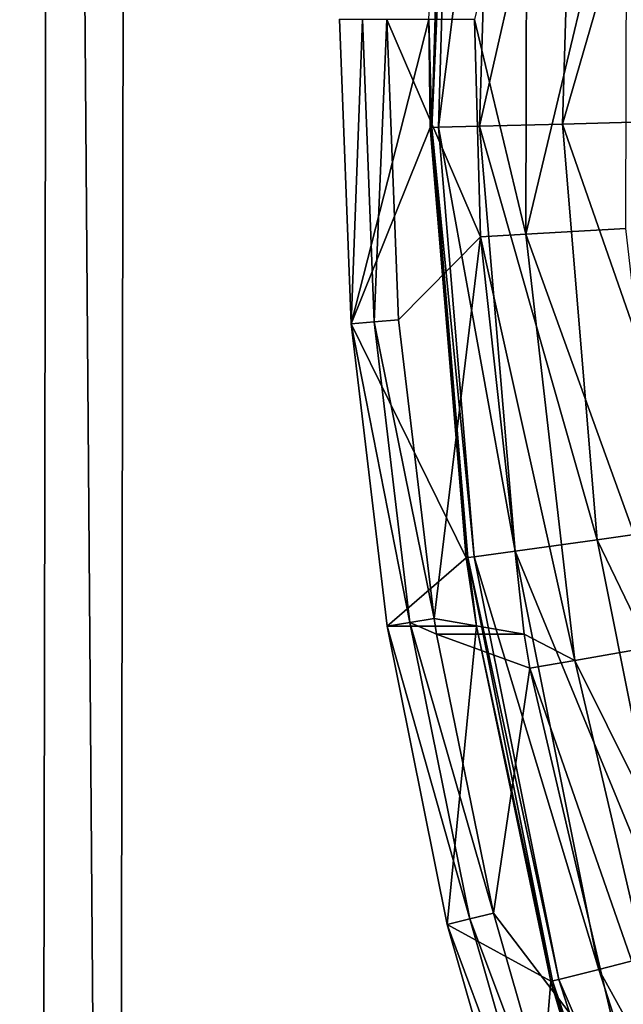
# Model space of a CAD drawing. Header units: millimetres. Extents: x 1 to 191, y -95 to 95.
# Tile 39 of 173: x 23 to 34, y -18 to 0. Entities that reach past the tile are written whole.
import ezdxf

# ---------------------------------------------------------------- set-up
doc = ezdxf.new("R2010")
doc.units = ezdxf.units.MM
doc.header["$LTSCALE"] = 25.4
doc.layers.get('0').update_dxf_attribs({"true_color": 0xff5454})

# ---------------------------------------------------------------- blocks, each defined once
blk = doc.blocks.new('DOWNLIGHT-ES111-9571-9575.STL')
at = {"color": 18, "true_color": 0x080808}
mesh = blk.add_polyface(dxfattribs=at)
corners = [(1.281, 95.294, 8.475), (25.24, 71.253, 8.475), (24.994, -70.747, 8.475), (191.281, 94.966, 8.475), (167.239, 71.008, 8.475), (190.953, -95.034, 8.475), (0.953, -94.705, 8.475), (166.994, -70.992, 8.475)]
mesh.append_faces([[corners[k] for k in face] for face in [(1, 3, 4), (6, 2, 5)]], dxfattribs={"vtx0": -1, "vtx1": -1, "color": 18})
mesh.append_faces([[corners[k] for k in face] for face in [(0, 1, 2), (1, 0, 3), (4, 3, 5), (2, 6, 0), (5, 2, 7), (5, 7, 4)]], dxfattribs={"vtx0": -1, "vtx2": -1, "color": 18})
mesh = blk.add_polyface(dxfattribs=at)
corners = [(0.953, -94.705, 11.715), (2.315, -93.348, 11.715), (1.281, 95.294, 11.715), (190.953, -95.034, 11.715), (189.595, -93.671, 11.715), (189.919, 93.609, 11.715), (2.639, 93.932, 11.715), (191.281, 94.966, 11.715)]
mesh.append_faces([[corners[k] for k in face] for face in [(0, 1, 2), (1, 3, 4), (4, 3, 5), (2, 6, 7), (6, 2, 1), (7, 5, 3)]], dxfattribs={"vtx0": -1, "vtx1": -1, "color": 18})
mesh.append_faces([[corners[k] for k in face] for face in [(1, 0, 3), (7, 6, 5)]], dxfattribs={"vtx0": -1, "vtx2": -1, "color": 18})
mesh = blk.add_polyface(dxfattribs=at)
corners = [(2.315, -93.348, 9.475), (19.325, -76.397, 9.475), (2.639, 93.932, 9.475), (189.595, -93.671, 9.475), (172.644, -76.662, 9.475), (172.909, 76.658, 9.475), (19.589, 76.923, 9.475), (189.919, 93.609, 9.475)]
mesh.append_faces([[corners[k] for k in face] for face in [(0, 1, 2), (1, 3, 4), (4, 3, 5), (2, 6, 7), (6, 2, 1), (7, 5, 3)]], dxfattribs={"vtx0": -1, "vtx1": -1, "color": 18})
mesh.append_faces([[corners[k] for k in face] for face in [(1, 0, 3), (7, 6, 5)]], dxfattribs={"vtx0": -1, "vtx2": -1, "color": 18})
mesh = blk.add_polyface(dxfattribs=at)
corners = [(19.325, -76.397, 23.975), (20.687, -75.039, 23.975), (19.589, 76.923, 23.975), (172.644, -76.662, 23.975), (171.287, -75.3, 23.975), (171.547, 75.3, 23.975), (20.947, 75.56, 23.975), (172.909, 76.658, 23.975)]
mesh.append_faces([[corners[k] for k in face] for face in [(0, 1, 2), (1, 3, 4), (4, 3, 5), (2, 6, 7), (6, 2, 1), (7, 5, 3)]], dxfattribs={"vtx0": -1, "vtx1": -1, "color": 18})
mesh.append_faces([[corners[k] for k in face] for face in [(1, 0, 3), (7, 6, 5)]], dxfattribs={"vtx0": -1, "vtx2": -1, "color": 18})
mesh = blk.add_polyface(dxfattribs=at)
corners = [(171.486, -75.5, 95.255), (20.747, 75.761, 95.255), (20.487, -75.239, 95.255), (171.747, 75.5, 95.255)]
mesh.append_faces([[corners[k] for k in face] for face in [(0, 1, 2), (1, 0, 3)]], dxfattribs={"vtx0": -1, "color": 18})
mesh = blk.add_polyface(dxfattribs=at)
corners = [(20.747, 75.761, 10.255), (21.646, 74.859, 10.255), (21.388, -74.341, 10.255), (171.747, 75.5, 10.255), (170.846, 74.601, 10.255), (171.486, -75.5, 10.255), (20.487, -75.239, 10.255), (170.588, -74.598, 10.255)]
mesh.append_faces([[corners[k] for k in face] for face in [(1, 3, 4), (6, 2, 5)]], dxfattribs={"vtx0": -1, "vtx1": -1, "color": 18})
mesh.append_faces([[corners[k] for k in face] for face in [(0, 1, 2), (1, 0, 3), (4, 3, 5), (2, 6, 0), (5, 2, 7), (5, 7, 4)]], dxfattribs={"vtx0": -1, "vtx2": -1, "color": 18})
mesh = blk.add_polyface(dxfattribs=at)
corners = [(20.687, -75.039, 9.475), (23.632, -72.104, 9.475), (20.947, 75.56, 9.475), (171.287, -75.3, 9.475), (168.352, -72.354, 9.475), (168.602, 72.365, 9.475), (23.882, 72.615, 9.475), (171.547, 75.3, 9.475)]
mesh.append_faces([[corners[k] for k in face] for face in [(0, 1, 2), (1, 3, 4), (4, 3, 5), (2, 6, 7), (6, 2, 1), (7, 5, 3)]], dxfattribs={"vtx0": -1, "vtx1": -1, "color": 18})
mesh.append_faces([[corners[k] for k in face] for face in [(1, 0, 3), (7, 6, 5)]], dxfattribs={"vtx0": -1, "vtx2": -1, "color": 18})
mesh = blk.add_polyface(dxfattribs=at)
corners = [(21.646, 74.859, 94.355), (170.588, -74.598, 94.355), (21.388, -74.341, 94.355), (170.846, 74.601, 94.355)]
mesh.append_faces([[corners[k] for k in face] for face in [(0, 1, 2), (1, 0, 3)]], dxfattribs={"vtx0": -1, "color": 18})
mesh = blk.add_polyface(dxfattribs=at)
corners = [(23.632, -72.104, 11.715), (24.994, -70.747, 11.715), (23.882, 72.615, 11.715), (168.352, -72.354, 11.715), (166.994, -70.992, 11.715), (167.239, 71.008, 11.715), (25.24, 71.253, 11.715), (168.602, 72.365, 11.715)]
mesh.append_faces([[corners[k] for k in face] for face in [(0, 1, 2), (1, 3, 4), (4, 3, 5), (2, 6, 7), (6, 2, 1), (7, 5, 3)]], dxfattribs={"vtx0": -1, "vtx1": -1, "color": 18})
mesh.append_faces([[corners[k] for k in face] for face in [(1, 0, 3), (7, 6, 5)]], dxfattribs={"vtx0": -1, "vtx2": -1, "color": 18})
mesh = blk.add_polyface(dxfattribs=at)
corners = [(23.882, 72.615, 11.715), (23.632, -72.104, 9.475), (23.632, -72.104, 11.715), (23.882, 72.615, 9.475)]
mesh.append_faces([[corners[k] for k in face] for face in [(0, 1, 2), (1, 0, 3)]], dxfattribs={"vtx0": -1, "color": 18})
mesh = blk.add_polyface(dxfattribs=at)
corners = [(25.24, 71.253, 8.475), (24.994, -70.747, 11.715), (24.994, -70.747, 8.475), (25.24, 71.253, 11.715)]
mesh.append_faces([[corners[k] for k in face] for face in [(0, 1, 2), (1, 0, 3)]], dxfattribs={"vtx0": -1, "color": 18})
blk = doc.blocks.new('DOWNLIGHT-II-9570.STL#2')
at = {"color": 18, "true_color": 0x080808}
mesh = blk.add_polyface(dxfattribs=at)
corners = [(157.769, 46.213, 1.708), (151.151, 42.562, 1.61), (150.789, 43.971, 1.47), (158.287, 44.854, 1.853)]
mesh.append_faces([[corners[k] for k in face] for face in [(0, 1, 2), (1, 0, 3)]], dxfattribs={"vtx0": -1, "color": 18})
mesh = blk.add_polyface(dxfattribs=at)
corners = [(150.315, 45.772, 1.718), (143.598, 42.535, 1.317), (143.333, 44.378, 1.57), (150.789, 43.971, 1.47)]
mesh.append_faces([[corners[k] for k in face] for face in [(0, 1, 2), (1, 0, 3)]], dxfattribs={"vtx0": -1, "color": 18})
mesh = blk.add_polyface(dxfattribs=at)
corners = [(145.718, 42.141, 2.231), (152.561, 45.545, 2.451), (145.416, 43.874, 2.273), (153.061, 43.859, 2.413)]
mesh.append_faces([[corners[k] for k in face] for face in [(0, 1, 2), (1, 0, 3)]], dxfattribs={"vtx0": -1, "color": 18})
mesh = blk.add_polyface(dxfattribs=at)
corners = [(158.287, 44.854, 1.853), (151.326, 41.86, 1.863), (151.151, 42.562, 1.61), (158.537, 44.176, 2.108)]
mesh.append_faces([[corners[k] for k in face] for face in [(0, 1, 2), (1, 0, 3)]], dxfattribs={"vtx0": -1, "color": 18})
mesh = blk.add_polyface(dxfattribs=at)
corners = [(143.333, 44.378, 1.57), (136.288, 41.923, 1.251), (136.238, 43.784, 1.506), (143.598, 42.535, 1.317)]
mesh.append_faces([[corners[k] for k in face] for face in [(0, 1, 2), (1, 0, 3)]], dxfattribs={"vtx0": -1, "color": 18})
mesh = blk.add_polyface(dxfattribs=at)
corners = [(158.537, 44.176, 2.108), (151.352, 41.748, 1.982), (151.326, 41.86, 1.863), (158.574, 44.067, 2.228)]
mesh.append_faces([[corners[k] for k in face] for face in [(0, 1, 2), (1, 0, 3)]], dxfattribs={"vtx0": -1, "color": 18})
mesh = blk.add_polyface(dxfattribs=at)
corners = [(129.121, 43.999, 1.528), (136.288, 41.923, 1.251), (128.957, 42.144, 1.273), (136.238, 43.784, 1.506)]
mesh.append_faces([[corners[k] for k in face] for face in [(0, 1, 2), (1, 0, 3)]], dxfattribs={"vtx0": -1, "color": 18})
mesh = blk.add_polyface(dxfattribs=at)
corners = [(150.789, 43.971, 1.47), (143.799, 41.093, 1.454), (143.598, 42.535, 1.317), (151.151, 42.562, 1.61)]
mesh.append_faces([[corners[k] for k in face] for face in [(0, 1, 2), (1, 0, 3)]], dxfattribs={"vtx0": -1, "color": 18})
mesh = blk.add_polyface(dxfattribs=at)
corners = [(158.574, 44.067, 2.228), (155.511, 42.945, 2.196), (151.352, 41.748, 1.982)]
mesh.append_faces([[corners[k] for k in face] for face in [(0, 1, 2)]], dxfattribs={"color": 18})
mesh = blk.add_polyface(dxfattribs=at)
corners = [(138.224, 41.283, 2.139), (145.416, 43.874, 2.273), (138.125, 43.04, 2.184), (145.718, 42.141, 2.231)]
mesh.append_faces([[corners[k] for k in face] for face in [(0, 1, 2), (1, 0, 3)]], dxfattribs={"vtx0": -1, "color": 18})
mesh = blk.add_polyface(dxfattribs=at)
corners = [(145.853, 41.35, 2.365), (153.061, 43.859, 2.413), (145.718, 42.141, 2.231), (153.284, 43.089, 2.55)]
mesh.append_faces([[corners[k] for k in face] for face in [(0, 1, 2), (1, 0, 3)]], dxfattribs={"vtx0": -1, "color": 18})
mesh = blk.add_polyface(dxfattribs=at)
corners = [(138.224, 41.283, 2.139), (130.786, 43.052, 2.184), (130.681, 41.296, 2.139), (138.125, 43.04, 2.184)]
mesh.append_faces([[corners[k] for k in face] for face in [(0, 1, 2), (1, 0, 3)]], dxfattribs={"vtx0": -1, "color": 18})
mesh = blk.add_polyface(dxfattribs=at)
corners = [(150.163, 40.711, 17.043), (153.284, 43.089, 2.55), (145.853, 41.35, 2.365)]
mesh.append_faces([[corners[k] for k in face] for face in [(0, 1, 2)]], dxfattribs={"color": 18})
mesh = blk.add_polyface(dxfattribs=at)
corners = [(155.243, 42.165, 17.197), (153.284, 43.089, 2.55), (150.163, 40.711, 17.043)]
mesh.append_faces([[corners[k] for k in face] for face in [(0, 1, 2)]], dxfattribs={"color": 18})
mesh = blk.add_polyface(dxfattribs=at)
corners = [(155.511, 42.945, 2.196), (151.356, 41.721, 2.067), (151.352, 41.748, 1.982)]
mesh.append_faces([[corners[k] for k in face] for face in [(0, 1, 2)]], dxfattribs={"color": 18})
mesh = blk.add_polyface(dxfattribs=at)
corners = [(155.508, 41.373, 17.114), (151.356, 41.721, 2.067), (155.511, 42.945, 2.196)]
mesh.append_faces([[corners[k] for k in face] for face in [(0, 1, 2)]], dxfattribs={"color": 18})
mesh = blk.add_polyface(dxfattribs=at)
corners = [(143.598, 42.535, 1.317), (136.327, 40.468, 1.386), (136.288, 41.923, 1.251), (143.799, 41.093, 1.454)]
mesh.append_faces([[corners[k] for k in face] for face in [(0, 1, 2), (1, 0, 3)]], dxfattribs={"vtx0": -1, "color": 18})
mesh = blk.add_polyface(dxfattribs=at)
corners = [(151.151, 42.562, 1.61), (143.897, 40.376, 1.705), (143.799, 41.093, 1.454), (151.326, 41.86, 1.863)]
mesh.append_faces([[corners[k] for k in face] for face in [(0, 1, 2), (1, 0, 3)]], dxfattribs={"vtx0": -1, "color": 18})
mesh = blk.add_polyface(dxfattribs=at)
corners = [(128.957, 42.144, 1.273), (136.327, 40.468, 1.386), (128.831, 40.694, 1.409), (136.288, 41.923, 1.251)]
mesh.append_faces([[corners[k] for k in face] for face in [(0, 1, 2), (1, 0, 3)]], dxfattribs={"vtx0": -1, "color": 18})
mesh = blk.add_polyface(dxfattribs=at)
corners = [(145.718, 42.141, 2.231), (138.224, 41.283, 2.139), (138.269, 40.482, 2.272)]
mesh.append_faces([[corners[k] for k in face] for face in [(0, 1, 2)]], dxfattribs={"color": 18})
mesh = blk.add_polyface(dxfattribs=at)
corners = [(145.718, 42.141, 2.231), (138.269, 40.482, 2.272), (145.258, 41.25, 2.355)]
mesh.append_faces([[corners[k] for k in face] for face in [(0, 1, 2)]], dxfattribs={"color": 18})
mesh = blk.add_polyface(dxfattribs=at)
corners = [(145.853, 41.35, 2.365), (145.718, 42.141, 2.231), (145.258, 41.25, 2.355)]
mesh.append_faces([[corners[k] for k in face] for face in [(0, 1, 2)]], dxfattribs={"color": 18})
mesh = blk.add_polyface(dxfattribs=at)
corners = [(150.263, 40.296, 17.094), (155.243, 42.165, 17.197), (150.163, 40.711, 17.043), (155.376, 41.759, 17.249)]
mesh.append_faces([[corners[k] for k in face] for face in [(0, 1, 2), (1, 0, 3)]], dxfattribs={"vtx0": -1, "color": 18})
mesh = blk.add_polyface(dxfattribs=at)
corners = [(151.326, 41.86, 1.863), (143.911, 40.261, 1.824), (143.897, 40.376, 1.705), (151.352, 41.748, 1.982)]
mesh.append_faces([[corners[k] for k in face] for face in [(0, 1, 2), (1, 0, 3)]], dxfattribs={"vtx0": -1, "color": 18})
mesh = blk.add_polyface(dxfattribs=at)
corners = [(151.352, 41.748, 1.982), (145.117, 40.416, 1.928), (143.911, 40.261, 1.824)]
mesh.append_faces([[corners[k] for k in face] for face in [(0, 1, 2)]], dxfattribs={"color": 18})
mesh = blk.add_polyface(dxfattribs=at)
corners = [(151.356, 41.721, 2.067), (145.117, 40.416, 1.928), (151.352, 41.748, 1.982)]
mesh.append_faces([[corners[k] for k in face] for face in [(0, 1, 2)]], dxfattribs={"color": 18})
mesh = blk.add_polyface(dxfattribs=at)
corners = [(150.362, 39.9, 16.958), (145.117, 40.416, 1.928), (151.356, 41.721, 2.067)]
mesh.append_faces([[corners[k] for k in face] for face in [(0, 1, 2)]], dxfattribs={"color": 18})
mesh = blk.add_polyface(dxfattribs=at)
corners = [(150.362, 39.9, 16.958), (155.376, 41.759, 17.249), (150.263, 40.296, 17.094), (155.508, 41.373, 17.114)]
mesh.append_faces([[corners[k] for k in face] for face in [(0, 1, 2), (1, 0, 3)]], dxfattribs={"vtx0": -1, "color": 18})
mesh = blk.add_polyface(dxfattribs=at)
corners = [(155.508, 41.373, 17.114), (150.362, 39.9, 16.958), (151.356, 41.721, 2.067)]
mesh.append_faces([[corners[k] for k in face] for face in [(0, 1, 2)]], dxfattribs={"color": 18})
mesh = blk.add_polyface(dxfattribs=at)
corners = [(138.224, 41.283, 2.139), (130.681, 41.296, 2.139), (134.451, 40.378, 2.261)]
mesh.append_faces([[corners[k] for k in face] for face in [(0, 1, 2)]], dxfattribs={"color": 18})
mesh = blk.add_polyface(dxfattribs=at)
corners = [(138.269, 40.482, 2.272), (138.224, 41.283, 2.139), (134.451, 40.378, 2.261)]
mesh.append_faces([[corners[k] for k in face] for face in [(0, 1, 2)]], dxfattribs={"color": 18})
mesh = blk.add_polyface(dxfattribs=at)
corners = [(144.981, 39.669, 16.932), (145.258, 41.25, 2.355), (138.269, 40.482, 2.272)]
mesh.append_faces([[corners[k] for k in face] for face in [(0, 1, 2)]], dxfattribs={"color": 18})
mesh = blk.add_polyface(dxfattribs=at)
corners = [(145.256, 39.713, 16.937), (145.258, 41.25, 2.355), (144.981, 39.669, 16.932)]
mesh.append_faces([[corners[k] for k in face] for face in [(0, 1, 2)]], dxfattribs={"color": 18})
mesh = blk.add_polyface(dxfattribs=at)
corners = [(145.256, 39.713, 16.937), (145.853, 41.35, 2.365), (145.258, 41.25, 2.355)]
mesh.append_faces([[corners[k] for k in face] for face in [(0, 1, 2)]], dxfattribs={"color": 18})
mesh = blk.add_polyface(dxfattribs=at)
corners = [(150.163, 40.711, 17.043), (145.853, 41.35, 2.365), (145.256, 39.713, 16.937)]
mesh.append_faces([[corners[k] for k in face] for face in [(0, 1, 2)]], dxfattribs={"color": 18})
mesh = blk.add_polyface(dxfattribs=at)
corners = [(143.799, 41.093, 1.454), (136.345, 39.744, 1.637), (136.327, 40.468, 1.386), (143.897, 40.376, 1.705)]
mesh.append_faces([[corners[k] for k in face] for face in [(0, 1, 2), (1, 0, 3)]], dxfattribs={"vtx0": -1, "color": 18})
mesh = blk.add_polyface(dxfattribs=at)
corners = [(128.831, 40.694, 1.409), (136.345, 39.744, 1.637), (128.771, 39.972, 1.66), (136.327, 40.468, 1.386)]
mesh.append_faces([[corners[k] for k in face] for face in [(0, 1, 2), (1, 0, 3)]], dxfattribs={"vtx0": -1, "color": 18})
mesh = blk.add_polyface(dxfattribs=at)
corners = [(150.163, 40.711, 17.043), (145.256, 39.713, 16.937), (145.048, 39.246, 16.983)]
mesh.append_faces([[corners[k] for k in face] for face in [(0, 1, 2)]], dxfattribs={"color": 18})
mesh = blk.add_polyface(dxfattribs=at)
corners = [(150.263, 40.296, 17.094), (150.163, 40.711, 17.043), (145.048, 39.246, 16.983)]
mesh.append_faces([[corners[k] for k in face] for face in [(0, 1, 2)]], dxfattribs={"color": 18})
mesh = blk.add_polyface(dxfattribs=at)
corners = [(134.448, 38.841, 16.843), (138.269, 40.482, 2.272), (134.451, 40.378, 2.261)]
mesh.append_faces([[corners[k] for k in face] for face in [(0, 1, 2)]], dxfattribs={"color": 18})
mesh = blk.add_polyface(dxfattribs=at)
corners = [(139.731, 39.044, 16.865), (138.269, 40.482, 2.272), (134.448, 38.841, 16.843)]
mesh.append_faces([[corners[k] for k in face] for face in [(0, 1, 2)]], dxfattribs={"color": 18})
mesh = blk.add_polyface(dxfattribs=at)
corners = [(143.897, 40.376, 1.705), (136.348, 39.629, 1.756), (136.345, 39.744, 1.637), (143.911, 40.261, 1.824)]
mesh.append_faces([[corners[k] for k in face] for face in [(0, 1, 2), (1, 0, 3)]], dxfattribs={"vtx0": -1, "color": 18})
mesh = blk.add_polyface(dxfattribs=at)
corners = [(144.981, 39.669, 16.932), (138.269, 40.482, 2.272), (139.731, 39.044, 16.865)]
mesh.append_faces([[corners[k] for k in face] for face in [(0, 1, 2)]], dxfattribs={"color": 18})
mesh = blk.add_polyface(dxfattribs=at)
corners = [(145.117, 40.416, 1.928), (143.913, 40.235, 1.909), (143.911, 40.261, 1.824)]
mesh.append_faces([[corners[k] for k in face] for face in [(0, 1, 2)]], dxfattribs={"color": 18})
mesh = blk.add_polyface(dxfattribs=at)
corners = [(145.114, 38.844, 16.845), (143.913, 40.235, 1.909), (145.117, 40.416, 1.928)]
mesh.append_faces([[corners[k] for k in face] for face in [(0, 1, 2)]], dxfattribs={"color": 18})
mesh = blk.add_polyface(dxfattribs=at)
corners = [(150.362, 39.9, 16.958), (145.114, 38.844, 16.845), (145.117, 40.416, 1.928)]
mesh.append_faces([[corners[k] for k in face] for face in [(0, 1, 2)]], dxfattribs={"color": 18})
mesh = blk.add_polyface(dxfattribs=at)
corners = [(143.911, 40.261, 1.824), (136.348, 39.602, 1.84), (136.348, 39.629, 1.756), (143.913, 40.235, 1.909)]
mesh.append_faces([[corners[k] for k in face] for face in [(0, 1, 2), (1, 0, 3)]], dxfattribs={"vtx0": -1, "color": 18})
mesh = blk.add_polyface(dxfattribs=at)
corners = [(139.798, 38.211, 16.778), (136.348, 39.602, 1.84), (143.913, 40.235, 1.909)]
mesh.append_faces([[corners[k] for k in face] for face in [(0, 1, 2)]], dxfattribs={"color": 18})
mesh = blk.add_polyface(dxfattribs=at)
corners = [(145.114, 38.844, 16.845), (139.798, 38.211, 16.778), (143.913, 40.235, 1.909)]
mesh.append_faces([[corners[k] for k in face] for face in [(0, 1, 2)]], dxfattribs={"color": 18})
mesh = blk.add_polyface(dxfattribs=at)
corners = [(145.114, 38.844, 16.845), (150.263, 40.296, 17.094), (145.048, 39.246, 16.983), (150.362, 39.9, 16.958)]
mesh.append_faces([[corners[k] for k in face] for face in [(0, 1, 2), (1, 0, 3)]], dxfattribs={"vtx0": -1, "color": 18})
mesh = blk.add_polyface(dxfattribs=at)
corners = [(136.348, 39.629, 1.756), (128.771, 39.972, 1.66), (136.345, 39.744, 1.637), (128.762, 39.857, 1.779)]
mesh.append_faces([[corners[k] for k in face] for face in [(0, 1, 2), (1, 0, 3)]], dxfattribs={"vtx0": -1, "color": 18})
mesh = blk.add_polyface(dxfattribs=at)
corners = [(136.348, 39.629, 1.756), (134.45, 39.578, 1.838), (128.762, 39.857, 1.779)]
mesh.append_faces([[corners[k] for k in face] for face in [(0, 1, 2)]], dxfattribs={"color": 18})
mesh = blk.add_polyface(dxfattribs=at)
corners = [(139.765, 38.618, 16.915), (144.981, 39.669, 16.932), (139.731, 39.044, 16.865), (145.048, 39.246, 16.983)]
mesh.append_faces([[corners[k] for k in face] for face in [(0, 1, 2), (1, 0, 3)]], dxfattribs={"vtx0": -1, "color": 18})
mesh = blk.add_polyface(dxfattribs=at)
corners = [(145.256, 39.713, 16.937), (144.981, 39.669, 16.932), (145.048, 39.246, 16.983)]
mesh.append_faces([[corners[k] for k in face] for face in [(0, 1, 2)]], dxfattribs={"color": 18})
mesh = blk.add_polyface(dxfattribs=at)
corners = [(139.798, 38.211, 16.778), (134.447, 38.006, 16.755), (134.45, 39.578, 1.838)]
mesh.append_faces([[corners[k] for k in face] for face in [(0, 1, 2)]], dxfattribs={"color": 18})
mesh = blk.add_polyface(dxfattribs=at)
corners = [(136.348, 39.602, 1.84), (134.45, 39.578, 1.838), (136.348, 39.629, 1.756)]
mesh.append_faces([[corners[k] for k in face] for face in [(0, 1, 2)]], dxfattribs={"color": 18})
mesh = blk.add_polyface(dxfattribs=at)
corners = [(139.798, 38.211, 16.778), (134.45, 39.578, 1.838), (136.348, 39.602, 1.84)]
mesh.append_faces([[corners[k] for k in face] for face in [(0, 1, 2)]], dxfattribs={"color": 18})
mesh = blk.add_polyface(dxfattribs=at)
corners = [(139.798, 38.211, 16.778), (145.048, 39.246, 16.983), (139.765, 38.618, 16.915), (145.114, 38.844, 16.845)]
mesh.append_faces([[corners[k] for k in face] for face in [(0, 1, 2), (1, 0, 3)]], dxfattribs={"vtx0": -1, "color": 18})
mesh = blk.add_polyface(dxfattribs=at)
corners = [(139.765, 38.618, 16.915), (134.448, 38.841, 16.843), (134.448, 38.414, 16.893), (139.731, 39.044, 16.865)]
mesh.append_faces([[corners[k] for k in face] for face in [(0, 1, 2), (1, 0, 3)]], dxfattribs={"vtx0": -1, "color": 18})
mesh = blk.add_polyface(dxfattribs=at)
corners = [(139.798, 38.211, 16.778), (134.448, 38.414, 16.893), (134.447, 38.006, 16.755), (139.765, 38.618, 16.915)]
mesh.append_faces([[corners[k] for k in face] for face in [(0, 1, 2), (1, 0, 3)]], dxfattribs={"vtx0": -1, "color": 18})
blk = doc.blocks.new('Grupuj#3')
at = {"color": 0}
blk.add_blockref('DOWNLIGHT-II-9570.STL#2', (-36.403, -2.054, -1.251), dxfattribs=at)
blk = doc.blocks.new('Grupuj#1')
at = {"color": 0}
blk.add_blockref('DOWNLIGHT-ES111-9571-9575.STL', (-0.953, 95.034, -1.251), dxfattribs=at)
at = {"color": 0, "rotation": 270}
blk.add_blockref('Grupuj#3', (-7.989, 192.813), dxfattribs=at)

msp = doc.modelspace()

# ---------------------------------------------------------------- block references
at = {"color": 0}
msp.add_blockref('Grupuj#1', (0.953, -95.034, 1.251), dxfattribs=at)

doc.saveas('drawing.dxf')
